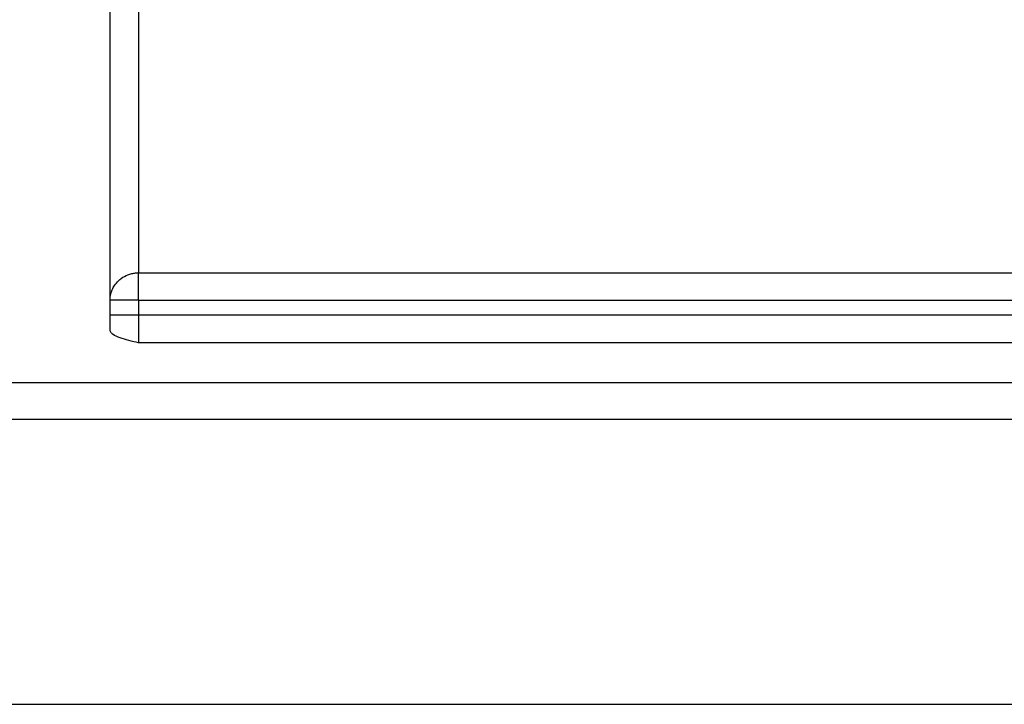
# Model space of a CAD drawing. Header units: millimetres. Extents: x -145 to 220, y -93 to 132.
# Tile 2 of 13: x -33 to 1, y -61 to -37. Entities that reach past the tile are written whole.
import ezdxf

# ---------------------------------------------------------------- set-up
doc = ezdxf.new("R2010")
doc.units = ezdxf.units.MM

msp = doc.modelspace()

# ---------------------------------------------------------------- linework, layer by layer
at = {"color": 7, "linetype": 'Continuous', "lineweight": 25}
for p, q in [((-29, -46.142), (29, -46.142)), ((-29, -47.104), (-29, -47.631)), ((-29, -47.104), (29, -47.104)), ((29, -47.631), (-29, -47.631)), ((29, -48.603), (-29, -48.603)), ((-39, -50), (39, -50)), ((40, -51.292), (-40, -51.292)), ((-40, -61.292), (40, -61.292))]:
    msp.add_line(p, q, dxfattribs=at)
for points, knots in [([(-30, -48.163), (-30, -46.979), (-30, -45.23), (-30, -40.724), (-30, -37.966), (-30, -31.635), (-30, -28.061), (-30, -20.345), (-30, -16.204), (-30, -11.922)], [0, 0, 0, 0, 0.25, 0.25, 0.5, 0.5, 0.75, 0.75, 1, 1, 1, 1]), ([(-29, -13.224), (-29, -17.118), (-29, -20.869), (-29, -27.849), (-29, -31.077), (-29, -36.805), (-29, -39.304), (-29, -43.415), (-29, -45.026), (-29, -46.142)], [0, 0, 0, 0, 0.25, 0.25, 0.5, 0.5, 0.75, 0.75, 1, 1, 1, 1]), ([(-30, -47.104), (-29.999, -47.077), (-29.998, -47.022), (-29.986, -46.933), (-29.963, -46.836), (-29.919, -46.716), (-29.841, -46.572), (-29.728, -46.437), (-29.574, -46.309), (-29.414, -46.221), (-29.244, -46.168), (-29.115, -46.146), (-29.035, -46.143), (-29, -46.142)], [0, 0, 0, 0, 0.05207, 0.111077, 0.177121, 0.250194, 0.36233, 0.500079, 0.591838, 0.749892, 0.848863, 0.932234, 1, 1, 1, 1]), ([(-29, -47.104), (-29, -46.888), (-29, -46.674), (-29, -46.33), (-29, -46.202), (-29, -46.142)], [0, 0, 0, 0, 0.5, 0.5, 1, 1, 1, 1]), ([(-29, -47.104), (-29.026, -47.104), (-29.082, -47.104), (-29.173, -47.104), (-29.275, -47.104), (-29.424, -47.104), (-29.574, -47.103), (-29.728, -47.104), (-29.841, -47.103), (-29.935, -47.104), (-29.99, -47.103), (-29.997, -47.103), (-30, -47.104)], [0, 0, 0, 0, 0.049381, 0.107543, 0.174506, 0.250249, 0.408331, 0.500118, 0.637868, 0.75006, 0.888993, 1, 1, 1, 1]), ([(-29, -47.631), (-29.262, -47.631), (-29.522, -47.631), (-29.892, -47.631), (-30, -47.631), (-30, -47.631)], [0, 0, 0, 0, 0.5, 0.5, 1, 1, 1, 1]), ([(-29, -47.631), (-29, -47.854), (-29, -48.075), (-29, -48.425), (-29, -48.551), (-29, -48.603)], [0, 0, 0, 0, 0.5, 0.5, 1, 1, 1, 1]), ([(-29, -48.603), (-29.115, -48.576), (-29.344, -48.521), (-29.665, -48.426), (-29.85, -48.342), (-29.932, -48.28), (-29.966, -48.247), (-29.993, -48.208), (-29.998, -48.178), (-30, -48.163)], [0, 0, 0, 0, 0.23788, 0.471037, 0.728314, 0.78327, 0.837269, 0.917506, 1, 1, 1, 1])]:
    msp.add_open_spline(points, degree=3, knots=knots, dxfattribs=at)

doc.saveas('drawing.dxf')
